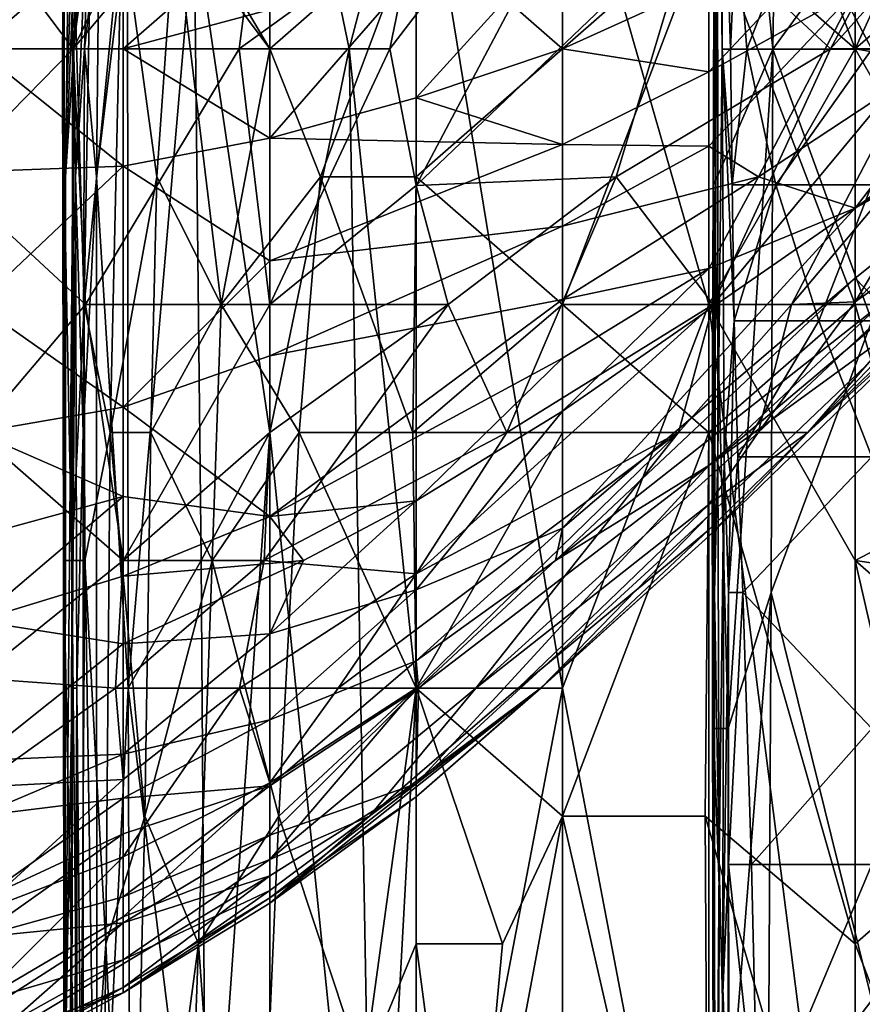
# Model space of a CAD drawing. Extents: x -1.1 to 1.1, y -0.36 to 0.36.
# Tile 61 of 256: x -1.0175 to -0.9918, y 0.1081 to 0.1382. Entities that reach past the tile are written whole.
import ezdxf

# ---------------------------------------------------------------- set-up
doc = ezdxf.new("R2010")
doc.units = 0

msp = doc.modelspace()

# ---------------------------------------------------------------- linework, layer by layer
for points in [[(-0.969648, 0.133412, 0.265893), (-0.992004, 0.137318, 0.26562), (-0.983061, 0.156849, 0.265593)], [(-0.992004, 0.137318, 0.26562), (-0.992004, 0.149037, 0.265487), (-0.983061, 0.156849, 0.265593)], [(-0.996132, 0.153908, 0.263134), (-0.99629, 0.149758, 0.259377), (-0.996323, 0.133158, 0.263134)], [(-0.996323, 0.133158, 0.263134), (-0.99452, 0.137308, 0.266891), (-0.996132, 0.153908, 0.263134)], [(-0.99452, 0.137308, 0.266891), (-0.994267, 0.153908, 0.266891), (-0.996132, 0.153908, 0.263134)], [(-0.99452, 0.137308, 0.266891), (-0.991497, 0.141458, 0.269198), (-0.994267, 0.153908, 0.266891)], [(-1.008208, 0.152943, 0.713675), (-1.015888, 0.137318, 0.705862), (-1.009887, 0.144478, 0.705862)], [(-1.015888, 0.137318, 0.705862), (-1.008208, 0.152943, 0.713675), (-1.014359, 0.148584, 0.717581)], [(-0.992761, 0.137318, 0.662894), (-0.984366, 0.152943, 0.670706), (-0.996965, 0.141224, 0.678519)], [(-0.982249, 0.149037, 0.658987), (-0.984366, 0.152943, 0.670706), (-0.992761, 0.137318, 0.662894)], [(-1.006221, 0.137318, 0.690237), (-0.996475, 0.150034, 0.690237), (-1.005416, 0.141224, 0.694248)], [(-0.996475, 0.150034, 0.690237), (-1.006221, 0.137318, 0.690237), (-1.005416, 0.133142, 0.682425)], [(-0.996475, 0.150034, 0.690237), (-1.005416, 0.133142, 0.682425), (-0.996965, 0.141224, 0.678519)], [(-0.996274, 0.149758, 0.244349), (-0.996351, 0.129008, 0.251863), (-0.99631, 0.141458, 0.259377)], [(-0.996274, 0.149758, 0.244349), (-0.99621, 0.149758, 0.236834), (-0.996351, 0.129008, 0.251863)], [(-0.996351, 0.129008, 0.251863), (-0.99621, 0.149758, 0.236834), (-0.996307, 0.120708, 0.244349)], [(-0.99631, 0.141458, 0.259377), (-0.996323, 0.133158, 0.263134), (-0.99629, 0.149758, 0.259377)], [(-0.99621, 0.149758, 0.236834), (-0.9962, 0.124858, 0.233077), (-0.996307, 0.120708, 0.244349)], [(-0.99621, 0.149758, 0.236834), (-0.996076, 0.145608, 0.221806), (-0.99607, 0.137308, 0.225563)], [(-0.99621, 0.149758, 0.236834), (-0.99607, 0.137308, 0.225563), (-0.9962, 0.124858, 0.233077)], [(-1.009887, 0.137318, 0.269948), (-1.012193, 0.141224, 0.272269), (-1.009887, 0.149037, 0.270293)], [(-1.007463, 0.137318, 0.268362), (-1.009887, 0.137318, 0.269948), (-1.009887, 0.149037, 0.270293)], [(-1.009887, 0.149037, 0.270293), (-1.005416, 0.14513, 0.267346), (-1.007463, 0.137318, 0.268362)], [(-1.000946, 0.14513, 0.266052), (-0.996475, 0.149037, 0.265619), (-0.996475, 0.129505, 0.265752)], [(-0.996475, 0.149037, 0.265619), (-0.992004, 0.149037, 0.265487), (-0.992004, 0.137318, 0.26562)], [(-0.992004, 0.137318, 0.26562), (-0.996475, 0.129505, 0.265752), (-0.996475, 0.149037, 0.265619)], [(-0.982249, 0.149037, 0.658987), (-0.992761, 0.137318, 0.662894), (-0.989856, 0.137318, 0.655081)], [(-1.015888, 0.137318, 0.705862), (-1.014359, 0.148584, 0.717581), (-1.01883, 0.141224, 0.714856)], [(-0.996076, 0.145608, 0.221806), (-0.995633, 0.141458, 0.214292), (-0.995813, 0.137308, 0.218049)], [(-0.996076, 0.145608, 0.221806), (-0.995813, 0.137308, 0.218049), (-0.99607, 0.137308, 0.225563)], [(-1.015985, 0.14513, 0.32305), (-1.016213, 0.137318, 0.326956), (-1.016163, 0.141224, 0.330862)], [(-1.016127, 0.133412, 0.319144), (-1.016213, 0.137318, 0.326956), (-1.015985, 0.14513, 0.32305)], [(-1.015656, 0.14513, 0.299612), (-1.016127, 0.133412, 0.319144), (-1.015985, 0.14513, 0.32305)], [(-1.015656, 0.14513, 0.299612), (-1.015871, 0.137318, 0.299612), (-1.016127, 0.133412, 0.319144)], [(-1.015311, 0.14513, 0.283987), (-1.015871, 0.137318, 0.299612), (-1.015656, 0.14513, 0.299612)], [(-1.015871, 0.137318, 0.299612), (-1.015311, 0.14513, 0.283987), (-1.015819, 0.133412, 0.2918)], [(-1.015819, 0.133412, 0.2918), (-1.015311, 0.14513, 0.283987), (-1.01554, 0.137318, 0.283987)], [(-1.015311, 0.14513, 0.283987), (-1.015095, 0.141224, 0.280081), (-1.01554, 0.137318, 0.283987)], [(-1.005416, 0.139718, 0.549612), (-1.014359, 0.137318, 0.550573), (-1.005416, 0.14513, 0.545143)], [(-1.005416, 0.14513, 0.545143), (-1.014359, 0.137318, 0.550573), (-1.014359, 0.141224, 0.547827)], [(-1.007463, 0.137318, 0.268362), (-1.005416, 0.14513, 0.267346), (-1.005416, 0.117787, 0.267564)], [(-1.000946, 0.137318, 0.363975), (-1.000946, 0.14513, 0.361712), (-1.005416, 0.141224, 0.359545)], [(-1.005416, 0.14513, 0.267346), (-1.000946, 0.14513, 0.266052), (-1.000946, 0.117787, 0.266281)], [(-1.000946, 0.117787, 0.266281), (-1.005416, 0.117787, 0.267564), (-1.005416, 0.14513, 0.267346)], [(-1.000946, 0.137318, 0.363975), (-0.996475, 0.141224, 0.365656), (-1.000946, 0.14513, 0.361712)], [(-0.996475, 0.129505, 0.265752), (-1.000946, 0.117787, 0.266281), (-1.000946, 0.14513, 0.266052)], [(-1.009887, 0.144478, 0.705862), (-1.015888, 0.137318, 0.705862), (-1.010823, 0.137318, 0.69805)], [(-1.009887, 0.144478, 0.705862), (-1.010823, 0.137318, 0.69805), (-1.005416, 0.141224, 0.694248)], [(-1.000946, 0.137318, 0.553502), (-0.992004, 0.14137, 0.553519), (-0.996475, 0.136613, 0.557425)], [(-0.992004, 0.14137, 0.553519), (-1.000946, 0.137318, 0.553502), (-1.000946, 0.140734, 0.549612)], [(-0.992004, 0.14137, 0.553519), (-0.992004, 0.139078, 0.557425), (-0.996475, 0.136613, 0.557425)], [(-0.996372, 0.124858, 0.259377), (-0.996323, 0.133158, 0.263134), (-0.99631, 0.141458, 0.259377)], [(-0.996372, 0.124858, 0.259377), (-0.99631, 0.141458, 0.259377), (-0.996351, 0.129008, 0.251863)], [(-0.995633, 0.141458, 0.214292), (-0.995311, 0.137308, 0.214292), (-0.995813, 0.137308, 0.218049)], [(-0.995633, 0.141458, 0.214292), (-0.993692, 0.141458, 0.210535), (-0.995311, 0.137308, 0.214292)], [(-0.991497, 0.137308, 0.210779), (-0.995311, 0.137308, 0.214292), (-0.993692, 0.141458, 0.210535)], [(-0.991497, 0.141458, 0.269198), (-0.99452, 0.137308, 0.266891), (-0.991497, 0.129008, 0.269306)], [(-0.991497, 0.137308, 0.210779), (-0.993692, 0.141458, 0.210535), (-0.991497, 0.141458, 0.209006)], [(-1.01883, 0.141224, 0.714856), (-1.019731, 0.133412, 0.705862), (-1.015888, 0.137318, 0.705862)], [(-1.01883, 0.137318, 0.550836), (-1.01883, 0.141224, 0.548389), (-1.014359, 0.141224, 0.547827)], [(-1.014359, 0.137318, 0.550573), (-1.01883, 0.137318, 0.550836), (-1.014359, 0.141224, 0.547827)], [(-1.016213, 0.137318, 0.326956), (-1.016168, 0.133412, 0.334769), (-1.016163, 0.141224, 0.330862)], [(-1.015895, 0.141224, 0.338675), (-1.016163, 0.141224, 0.330862), (-1.016168, 0.133412, 0.334769)], [(-1.015895, 0.141224, 0.338675), (-1.016168, 0.133412, 0.334769), (-1.015933, 0.121693, 0.338675)], [(-1.015933, 0.121693, 0.338675), (-1.015548, 0.129505, 0.342581), (-1.015895, 0.141224, 0.338675)], [(-1.015352, 0.141224, 0.342581), (-1.015895, 0.141224, 0.338675), (-1.015548, 0.129505, 0.342581)], [(-1.015548, 0.129505, 0.342581), (-1.014398, 0.141224, 0.346487), (-1.015352, 0.141224, 0.342581)], [(-1.014398, 0.141224, 0.346487), (-1.015548, 0.129505, 0.342581), (-1.01476, 0.125599, 0.346487)], [(-1.015172, 0.133412, 0.280081), (-1.01554, 0.137318, 0.283987), (-1.015095, 0.141224, 0.280081)], [(-1.015172, 0.133412, 0.280081), (-1.015095, 0.141224, 0.280081), (-1.014226, 0.141224, 0.276175)], [(-1.015172, 0.133412, 0.280081), (-1.014226, 0.141224, 0.276175), (-1.014204, 0.117787, 0.276175)], [(-1.01476, 0.125599, 0.346487), (-1.013334, 0.133412, 0.350394), (-1.014398, 0.141224, 0.346487)], [(-1.013334, 0.133412, 0.350394), (-1.012782, 0.141224, 0.350394), (-1.014398, 0.141224, 0.346487)], [(-1.014226, 0.141224, 0.276175), (-1.012193, 0.141224, 0.272269), (-1.014204, 0.117787, 0.276175)], [(-1.011984, 0.121693, 0.272269), (-1.014204, 0.117787, 0.276175), (-1.012193, 0.141224, 0.272269)], [(-1.013334, 0.133412, 0.350394), (-1.011365, 0.129505, 0.3543), (-1.012782, 0.141224, 0.350394)], [(-1.012782, 0.141224, 0.350394), (-1.009887, 0.137318, 0.355563), (-1.005416, 0.141224, 0.359545)], [(-1.009887, 0.137318, 0.355563), (-1.012782, 0.141224, 0.350394), (-1.011365, 0.129505, 0.3543)], [(-1.012193, 0.141224, 0.272269), (-1.009887, 0.137318, 0.269948), (-1.009887, 0.125599, 0.270129)], [(-1.011984, 0.121693, 0.272269), (-1.012193, 0.141224, 0.272269), (-1.009887, 0.125599, 0.270129)], [(-1.006221, 0.137318, 0.690237), (-1.005416, 0.141224, 0.694248), (-1.010823, 0.137318, 0.69805)], [(-1.005416, 0.141224, 0.359545), (-1.009887, 0.137318, 0.355563), (-1.008337, 0.133412, 0.358206)], [(-1.008337, 0.133412, 0.358206), (-1.005416, 0.133412, 0.361256), (-1.005416, 0.141224, 0.359545)], [(-1.000946, 0.137318, 0.363975), (-1.005416, 0.141224, 0.359545), (-1.005416, 0.133412, 0.361256)], [(-0.996965, 0.141224, 0.678519), (-1.005416, 0.133142, 0.682425), (-0.999305, 0.133412, 0.670706)], [(-1.000946, 0.129505, 0.365345), (-0.992004, 0.129505, 0.370187), (-0.996475, 0.141224, 0.365656)], [(-1.000946, 0.129505, 0.365345), (-0.996475, 0.141224, 0.365656), (-1.000946, 0.137318, 0.363975)], [(-0.999305, 0.133412, 0.670706), (-0.992761, 0.137318, 0.662894), (-0.996965, 0.141224, 0.678519)], [(-0.992004, 0.137318, 0.368761), (-0.987532, 0.141224, 0.369575), (-0.996475, 0.141224, 0.365656)], [(-0.992004, 0.137318, 0.368761), (-0.996475, 0.141224, 0.365656), (-0.992004, 0.129505, 0.370187)], [(-0.980331, 0.141224, 0.57305), (-0.992004, 0.132454, 0.57305), (-0.987532, 0.138301, 0.565237)], [(-0.983061, 0.138193, 0.576956), (-0.992004, 0.132454, 0.57305), (-0.980331, 0.141224, 0.57305)], [(-0.987532, 0.141224, 0.369575), (-0.992004, 0.137318, 0.368761), (-0.987532, 0.129505, 0.37194)], [(-1.000946, 0.140734, 0.549612), (-1.005416, 0.135818, 0.553519), (-1.005416, 0.139718, 0.549612)], [(-1.005416, 0.135818, 0.553519), (-1.000946, 0.140734, 0.549612), (-1.000946, 0.137318, 0.553502)], [(-1.005416, 0.139718, 0.549612), (-1.009887, 0.13459, 0.553519), (-1.014359, 0.137318, 0.550573)], [(-1.009887, 0.13459, 0.553519), (-1.005416, 0.139718, 0.549612), (-1.005416, 0.135818, 0.553519)], [(-0.994955, 0.133412, 0.565237), (-0.996475, 0.134348, 0.561331), (-0.992004, 0.139078, 0.557425)], [(-0.996475, 0.136613, 0.557425), (-0.992004, 0.139078, 0.557425), (-0.996475, 0.134348, 0.561331)], [(-0.987532, 0.138301, 0.565237), (-0.994955, 0.133412, 0.565237), (-0.992004, 0.139078, 0.557425)], [(-0.994955, 0.133412, 0.565237), (-0.987532, 0.138301, 0.565237), (-0.992004, 0.132454, 0.57305)], [(-0.992004, 0.132454, 0.57305), (-0.983061, 0.138193, 0.576956), (-0.983061, 0.137425, 0.580862)], [(-1.023301, 0.133412, 0.554076), (-1.01883, 0.137318, 0.550836), (-1.014359, 0.133731, 0.553519)], [(-1.015517, 0.129505, 0.694144), (-1.015888, 0.137318, 0.705862), (-1.019731, 0.133412, 0.705862)], [(-1.014359, 0.137318, 0.550573), (-1.014359, 0.133731, 0.553519), (-1.01883, 0.137318, 0.550836)], [(-1.016213, 0.137318, 0.326956), (-1.016127, 0.133412, 0.319144), (-1.016175, 0.121693, 0.326956)], [(-1.016168, 0.133412, 0.334769), (-1.016213, 0.137318, 0.326956), (-1.016181, 0.121693, 0.330862)], [(-1.016175, 0.121693, 0.326956), (-1.016181, 0.121693, 0.330862), (-1.016213, 0.137318, 0.326956)], [(-1.016127, 0.133412, 0.319144), (-1.015871, 0.137318, 0.299612), (-1.016138, 0.106068, 0.319144)], [(-1.015871, 0.137318, 0.299612), (-1.015924, 0.117787, 0.295706), (-1.016138, 0.106068, 0.319144)], [(-1.015871, 0.137318, 0.299612), (-1.015819, 0.133412, 0.2918), (-1.015924, 0.117787, 0.295706)], [(-1.015517, 0.129505, 0.694144), (-1.010823, 0.137318, 0.69805), (-1.015888, 0.137318, 0.705862)], [(-1.01554, 0.137318, 0.283987), (-1.015588, 0.125599, 0.283987), (-1.015819, 0.133412, 0.2918)], [(-1.01554, 0.137318, 0.283987), (-1.015172, 0.133412, 0.280081), (-1.015588, 0.125599, 0.283987)], [(-1.010823, 0.137318, 0.69805), (-1.015517, 0.129505, 0.694144), (-1.009887, 0.129505, 0.684895)], [(-1.009887, 0.13459, 0.553519), (-1.014359, 0.133731, 0.553519), (-1.014359, 0.137318, 0.550573)], [(-1.009887, 0.137318, 0.355563), (-1.011365, 0.129505, 0.3543), (-1.008337, 0.133412, 0.358206)], [(-1.010823, 0.137318, 0.69805), (-1.009887, 0.129505, 0.684895), (-1.006221, 0.137318, 0.690237)], [(-1.005416, 0.133142, 0.682425), (-1.006221, 0.137318, 0.690237), (-1.009887, 0.129505, 0.684895)], [(-1.009887, 0.125599, 0.270129), (-1.009887, 0.137318, 0.269948), (-1.007463, 0.137318, 0.268362)], [(-1.007463, 0.137318, 0.268362), (-1.0067, 0.094349, 0.268362), (-1.009887, 0.125599, 0.270129)], [(-1.0067, 0.094349, 0.268362), (-1.007463, 0.137318, 0.268362), (-1.005416, 0.117787, 0.267564)], [(-1.000946, 0.137318, 0.553502), (-1.000946, 0.134398, 0.557425), (-1.005416, 0.135818, 0.553519)], [(-1.000946, 0.137318, 0.363975), (-1.005416, 0.133412, 0.361256), (-1.000946, 0.129505, 0.365345)], [(-0.996475, 0.136613, 0.557425), (-1.000946, 0.134398, 0.557425), (-1.000946, 0.137318, 0.553502)], [(-0.99634, 0.129505, 0.655081), (-0.992761, 0.137318, 0.662894), (-0.999305, 0.133412, 0.670706)], [(-0.992004, 0.137318, 0.26562), (-0.992004, 0.121693, 0.26569), (-0.996475, 0.129505, 0.265752)], [(-0.989856, 0.137318, 0.655081), (-0.992761, 0.137318, 0.662894), (-0.99634, 0.129505, 0.655081)], [(-0.993952, 0.129505, 0.647269), (-0.989856, 0.137318, 0.655081), (-0.99634, 0.129505, 0.655081)], [(-0.99452, 0.137308, 0.266891), (-0.996323, 0.133158, 0.263134), (-0.995886, 0.116558, 0.264305)], [(-0.99601, 0.124858, 0.225563), (-0.9962, 0.124858, 0.233077), (-0.99607, 0.137308, 0.225563)], [(-0.995768, 0.133158, 0.218049), (-0.99607, 0.137308, 0.225563), (-0.995813, 0.137308, 0.218049)], [(-0.99607, 0.137308, 0.225563), (-0.995768, 0.133158, 0.218049), (-0.995698, 0.129008, 0.218049)], [(-0.995698, 0.129008, 0.218049), (-0.99601, 0.124858, 0.225563), (-0.99607, 0.137308, 0.225563)], [(-0.99452, 0.137308, 0.266891), (-0.995886, 0.116558, 0.264305), (-0.994574, 0.120708, 0.266891)], [(-0.995813, 0.137308, 0.218049), (-0.995311, 0.137308, 0.214292), (-0.995768, 0.133158, 0.218049)], [(-0.994434, 0.133158, 0.214292), (-0.995768, 0.133158, 0.218049), (-0.995311, 0.137308, 0.214292)], [(-0.994434, 0.133158, 0.214292), (-0.995311, 0.137308, 0.214292), (-0.991497, 0.137308, 0.210779)], [(-0.994574, 0.120708, 0.266891), (-0.991497, 0.129008, 0.269306), (-0.99452, 0.137308, 0.266891)], [(-0.994434, 0.133158, 0.214292), (-0.991497, 0.137308, 0.210779), (-0.991497, 0.133158, 0.212315)], [(-0.987373, 0.137318, 0.647269), (-0.989856, 0.137318, 0.655081), (-0.993952, 0.129505, 0.647269)], [(-0.992004, 0.129594, 0.639456), (-0.987373, 0.137318, 0.647269), (-0.993952, 0.129505, 0.647269)], [(-0.992004, 0.130309, 0.580862), (-0.983061, 0.137425, 0.580862), (-0.991236, 0.129505, 0.588675)], [(-0.992004, 0.130309, 0.580862), (-0.992004, 0.132454, 0.57305), (-0.983061, 0.137425, 0.580862)], [(-0.992004, 0.129505, 0.370187), (-0.987532, 0.129505, 0.37194), (-0.992004, 0.137318, 0.368761)], [(-0.984407, 0.137318, 0.63555), (-0.987373, 0.137318, 0.647269), (-0.992004, 0.129594, 0.639456)], [(-0.992004, 0.137318, 0.26562), (-0.969648, 0.133412, 0.265893), (-0.992004, 0.121693, 0.26569)], [(-0.986641, 0.133412, 0.627737), (-0.984407, 0.137318, 0.63555), (-0.992004, 0.129594, 0.639456)], [(-1.000946, 0.134398, 0.557425), (-0.996475, 0.136613, 0.557425), (-0.996475, 0.134348, 0.561331)], [(-1.009887, 0.13459, 0.553519), (-1.005416, 0.135818, 0.553519), (-1.000946, 0.134398, 0.557425)], [(-1.014359, 0.133731, 0.553519), (-1.009887, 0.13459, 0.553519), (-1.009887, 0.130846, 0.557425)], [(-1.009887, 0.130846, 0.557425), (-1.009887, 0.13459, 0.553519), (-1.000946, 0.134398, 0.557425)], [(-1.009887, 0.130846, 0.557425), (-1.000946, 0.134398, 0.557425), (-1.000946, 0.131898, 0.561331)], [(-1.000946, 0.131898, 0.561331), (-1.000946, 0.134398, 0.557425), (-0.996475, 0.134348, 0.561331)], [(-1.000946, 0.131898, 0.561331), (-0.996475, 0.134348, 0.561331), (-0.994955, 0.133412, 0.565237)], [(-1.014359, 0.133731, 0.553519), (-1.01883, 0.129505, 0.557108), (-1.023301, 0.133412, 0.554076)], [(-1.01883, 0.129505, 0.557108), (-1.014359, 0.133731, 0.553519), (-1.014359, 0.126369, 0.561331)], [(-1.014359, 0.133731, 0.553519), (-1.009887, 0.130846, 0.557425), (-1.014359, 0.126369, 0.561331)], [(-1.019731, 0.133412, 0.705862), (-1.01883, 0.125599, 0.692661), (-1.015517, 0.129505, 0.694144)], [(-1.016181, 0.121693, 0.330862), (-1.015933, 0.121693, 0.338675), (-1.016168, 0.133412, 0.334769)], [(-1.016138, 0.106068, 0.319144), (-1.016175, 0.121693, 0.326956), (-1.016127, 0.133412, 0.319144)], [(-1.015819, 0.133412, 0.2918), (-1.015778, 0.117787, 0.287894), (-1.015924, 0.117787, 0.295706)], [(-1.015819, 0.133412, 0.2918), (-1.015588, 0.125599, 0.283987), (-1.015778, 0.117787, 0.287894)], [(-1.015172, 0.133412, 0.280081), (-1.015163, 0.098255, 0.280081), (-1.015588, 0.125599, 0.283987)], [(-1.015163, 0.098255, 0.280081), (-1.015172, 0.133412, 0.280081), (-1.014204, 0.117787, 0.276175)], [(-1.013334, 0.133412, 0.350394), (-1.01476, 0.125599, 0.346487), (-1.013514, 0.125599, 0.350394)], [(-1.013334, 0.133412, 0.350394), (-1.013514, 0.125599, 0.350394), (-1.011365, 0.129505, 0.3543)], [(-1.011365, 0.129505, 0.3543), (-1.008988, 0.125599, 0.358206), (-1.008337, 0.133412, 0.358206)], [(-1.008337, 0.133412, 0.358206), (-1.008988, 0.125599, 0.358206), (-1.005517, 0.125599, 0.362112)], [(-1.005416, 0.133412, 0.361256), (-1.008337, 0.133412, 0.358206), (-1.005517, 0.125599, 0.362112)], [(-1.005517, 0.125599, 0.362112), (-1.000946, 0.129505, 0.365345), (-1.005416, 0.133412, 0.361256)], [(-1.004436, 0.129505, 0.674612), (-0.999305, 0.133412, 0.670706), (-1.005416, 0.133142, 0.682425)], [(-1.002647, 0.125599, 0.662894), (-0.999305, 0.133412, 0.670706), (-1.004436, 0.129505, 0.674612)], [(-1.002647, 0.125599, 0.662894), (-0.99634, 0.129505, 0.655081), (-0.999305, 0.133412, 0.670706)], [(-0.996475, 0.130612, 0.569144), (-1.000946, 0.129665, 0.565237), (-0.994955, 0.133412, 0.565237)], [(-1.000946, 0.129665, 0.565237), (-1.000946, 0.131898, 0.561331), (-0.994955, 0.133412, 0.565237)], [(-0.992004, 0.132454, 0.57305), (-0.996475, 0.130612, 0.569144), (-0.994955, 0.133412, 0.565237)], [(-0.996475, 0.124593, 0.592581), (-0.986003, 0.133412, 0.592581), (-0.989719, 0.129505, 0.600394)], [(-0.996475, 0.124593, 0.592581), (-0.991236, 0.129505, 0.588675), (-0.986003, 0.133412, 0.592581)], [(-0.986641, 0.133412, 0.627737), (-0.992004, 0.129594, 0.639456), (-0.994974, 0.125599, 0.63555)], [(-0.993458, 0.125599, 0.623831), (-0.986641, 0.133412, 0.627737), (-0.994974, 0.125599, 0.63555)], [(-0.985343, 0.133412, 0.616019), (-0.986641, 0.133412, 0.627737), (-0.993458, 0.125599, 0.623831)], [(-0.989168, 0.129505, 0.612112), (-0.985343, 0.133412, 0.616019), (-0.993458, 0.125599, 0.623831)], [(-0.965177, 0.117787, 0.266023), (-0.992004, 0.121693, 0.26569), (-0.969648, 0.133412, 0.265893)], [(-1.004436, 0.129505, 0.674612), (-1.005416, 0.133142, 0.682425), (-1.009887, 0.129505, 0.684895)], [(-0.996323, 0.133158, 0.263134), (-0.996372, 0.124858, 0.259377), (-0.996337, 0.116558, 0.263134)], [(-0.996323, 0.133158, 0.263134), (-0.996337, 0.116558, 0.263134), (-0.995886, 0.116558, 0.264305)], [(-0.995768, 0.133158, 0.218049), (-0.994434, 0.133158, 0.214292), (-0.995698, 0.129008, 0.218049)], [(-0.993113, 0.129008, 0.214292), (-0.995698, 0.129008, 0.218049), (-0.994434, 0.133158, 0.214292)], [(-0.993113, 0.129008, 0.214292), (-0.994434, 0.133158, 0.214292), (-0.991497, 0.133158, 0.212315)], [(-0.991497, 0.133158, 0.212315), (-0.991497, 0.129008, 0.213421), (-0.993113, 0.129008, 0.214292)], [(-1.000946, 0.126253, 0.57305), (-0.996475, 0.130612, 0.569144), (-0.992004, 0.132454, 0.57305)], [(-0.992004, 0.130309, 0.580862), (-1.000946, 0.122674, 0.584769), (-0.992004, 0.132454, 0.57305)], [(-1.000946, 0.126253, 0.57305), (-0.992004, 0.132454, 0.57305), (-1.000946, 0.122674, 0.584769)], [(-1.000946, 0.131898, 0.561331), (-1.009887, 0.127941, 0.561331), (-1.009887, 0.130846, 0.557425)], [(-1.009887, 0.127941, 0.561331), (-1.000946, 0.131898, 0.561331), (-1.000946, 0.129665, 0.565237)], [(-1.014359, 0.126369, 0.561331), (-1.009887, 0.130846, 0.557425), (-1.009887, 0.127941, 0.561331)], [(-1.000946, 0.127865, 0.569144), (-0.996475, 0.130612, 0.569144), (-1.000946, 0.126253, 0.57305)], [(-1.000946, 0.129665, 0.565237), (-0.996475, 0.130612, 0.569144), (-1.000946, 0.127865, 0.569144)], [(-0.991236, 0.129505, 0.588675), (-1.001158, 0.121693, 0.588675), (-0.992004, 0.130309, 0.580862)], [(-1.000946, 0.122674, 0.584769), (-0.992004, 0.130309, 0.580862), (-1.001158, 0.121693, 0.588675)], [(-1.009887, 0.123036, 0.569144), (-1.009887, 0.127941, 0.561331), (-1.000946, 0.129665, 0.565237)], [(-1.000946, 0.127865, 0.569144), (-1.009887, 0.123036, 0.569144), (-1.000946, 0.129665, 0.565237)], [(-1.01883, 0.129505, 0.557108), (-1.014359, 0.126369, 0.561331), (-1.01883, 0.125599, 0.561188)], [(-1.015517, 0.129505, 0.694144), (-1.01883, 0.125599, 0.692661), (-1.014359, 0.121693, 0.67864)], [(-1.015548, 0.129505, 0.342581), (-1.015933, 0.121693, 0.338675), (-1.01553, 0.121693, 0.342581)], [(-1.01553, 0.121693, 0.342581), (-1.01476, 0.125599, 0.346487), (-1.015548, 0.129505, 0.342581)], [(-1.015517, 0.129505, 0.694144), (-1.014359, 0.121693, 0.67864), (-1.009887, 0.129505, 0.684895)], [(-1.014359, 0.121693, 0.67864), (-1.009887, 0.125599, 0.678065), (-1.009887, 0.129505, 0.684895)], [(-1.011365, 0.129505, 0.3543), (-1.013514, 0.125599, 0.350394), (-1.011639, 0.121693, 0.3543)], [(-1.011365, 0.129505, 0.3543), (-1.011639, 0.121693, 0.3543), (-1.008988, 0.125599, 0.358206)], [(-1.010059, 0.121693, 0.670706), (-1.004436, 0.129505, 0.674612), (-1.009887, 0.125599, 0.678065)], [(-1.004436, 0.129505, 0.674612), (-1.010059, 0.121693, 0.670706), (-1.002647, 0.125599, 0.662894)], [(-1.009887, 0.125599, 0.678065), (-1.004436, 0.129505, 0.674612), (-1.009887, 0.129505, 0.684895)], [(-1.000946, 0.129505, 0.365345), (-1.005517, 0.125599, 0.362112), (-1.000946, 0.125599, 0.365887)], [(-0.99634, 0.129505, 0.655081), (-1.002647, 0.125599, 0.662894), (-1.005416, 0.12128, 0.658987)], [(-0.997406, 0.125599, 0.647269), (-0.99634, 0.129505, 0.655081), (-1.005416, 0.12128, 0.658987)], [(-0.996475, 0.124593, 0.592581), (-1.001158, 0.121693, 0.588675), (-0.991236, 0.129505, 0.588675)], [(-0.992004, 0.129505, 0.370187), (-1.000946, 0.129505, 0.365345), (-0.996475, 0.125599, 0.368502)], [(-1.000946, 0.125599, 0.365887), (-0.996475, 0.125599, 0.368502), (-1.000946, 0.129505, 0.365345)], [(-0.996475, 0.129505, 0.265752), (-0.996475, 0.094349, 0.265804), (-1.000946, 0.117787, 0.266281)], [(-0.997406, 0.125599, 0.647269), (-0.993952, 0.129505, 0.647269), (-0.99634, 0.129505, 0.655081)], [(-0.994974, 0.125599, 0.63555), (-0.993952, 0.129505, 0.647269), (-0.997406, 0.125599, 0.647269)], [(-0.996475, 0.123067, 0.6043), (-0.996475, 0.124593, 0.592581), (-0.989719, 0.129505, 0.600394)], [(-0.993458, 0.125599, 0.623831), (-0.996475, 0.12243, 0.616019), (-0.989168, 0.129505, 0.612112)], [(-0.989168, 0.129505, 0.612112), (-0.996475, 0.12243, 0.616019), (-0.989719, 0.129505, 0.600394)], [(-0.996475, 0.123067, 0.6043), (-0.989719, 0.129505, 0.600394), (-0.996475, 0.12243, 0.616019)], [(-0.992004, 0.109974, 0.372635), (-0.992004, 0.129505, 0.370187), (-0.996475, 0.125599, 0.368502)], [(-0.992004, 0.121693, 0.26569), (-0.992004, 0.094349, 0.26569), (-0.996475, 0.129505, 0.265752)], [(-0.992004, 0.094349, 0.26569), (-0.996475, 0.094349, 0.265804), (-0.996475, 0.129505, 0.265752)], [(-0.994974, 0.125599, 0.63555), (-0.992004, 0.129594, 0.639456), (-0.993952, 0.129505, 0.647269)], [(-0.987532, 0.11388, 0.374036), (-0.987532, 0.129505, 0.37194), (-0.992004, 0.129505, 0.370187)], [(-0.992004, 0.129505, 0.370187), (-0.992004, 0.109974, 0.372635), (-0.987532, 0.11388, 0.374036)], [(-0.996372, 0.124858, 0.259377), (-0.996351, 0.129008, 0.251863), (-0.996331, 0.099957, 0.251863)], [(-0.996351, 0.129008, 0.251863), (-0.996307, 0.120708, 0.244349), (-0.996331, 0.099957, 0.251863)], [(-0.99601, 0.124858, 0.225563), (-0.995698, 0.129008, 0.218049), (-0.995874, 0.120708, 0.221806)], [(-0.995698, 0.129008, 0.218049), (-0.995586, 0.124858, 0.218049), (-0.995874, 0.120708, 0.221806)], [(-0.995698, 0.129008, 0.218049), (-0.993113, 0.129008, 0.214292), (-0.995586, 0.124858, 0.218049)], [(-0.991497, 0.124858, 0.214155), (-0.995586, 0.124858, 0.218049), (-0.993113, 0.129008, 0.214292)], [(-0.991497, 0.129008, 0.269306), (-0.994574, 0.120708, 0.266891), (-0.991497, 0.108257, 0.269464)], [(-0.991497, 0.124858, 0.214155), (-0.993113, 0.129008, 0.214292), (-0.991497, 0.129008, 0.213421)], [(-1.014359, 0.126369, 0.561331), (-1.009887, 0.127941, 0.561331), (-1.009887, 0.123036, 0.569144)], [(-1.005416, 0.123512, 0.57305), (-1.009887, 0.123036, 0.569144), (-1.000946, 0.127865, 0.569144)], [(-1.000946, 0.126253, 0.57305), (-1.005416, 0.123512, 0.57305), (-1.000946, 0.127865, 0.569144)], [(-1.01883, 0.125599, 0.561188), (-1.014359, 0.126369, 0.561331), (-1.014359, 0.123639, 0.565237)], [(-1.014359, 0.123639, 0.565237), (-1.014359, 0.126369, 0.561331), (-1.009887, 0.123036, 0.569144)], [(-1.000946, 0.122674, 0.584769), (-1.005416, 0.12079, 0.580862), (-1.000946, 0.126253, 0.57305)], [(-1.005416, 0.12079, 0.580862), (-1.005416, 0.123512, 0.57305), (-1.000946, 0.126253, 0.57305)], [(-1.01883, 0.122419, 0.565237), (-1.01883, 0.125599, 0.561188), (-1.014359, 0.123639, 0.565237)], [(-1.01883, 0.118095, 0.678519), (-1.014359, 0.121693, 0.67864), (-1.01883, 0.125599, 0.692661)], [(-1.015584, 0.098255, 0.283987), (-1.015778, 0.117787, 0.287894), (-1.015588, 0.125599, 0.283987)], [(-1.015588, 0.125599, 0.283987), (-1.015163, 0.098255, 0.280081), (-1.015584, 0.098255, 0.283987)], [(-1.01476, 0.125599, 0.346487), (-1.01553, 0.121693, 0.342581), (-1.014891, 0.109974, 0.346487)], [(-1.014891, 0.109974, 0.346487), (-1.013704, 0.11388, 0.350394), (-1.01476, 0.125599, 0.346487)], [(-1.013704, 0.11388, 0.350394), (-1.013514, 0.125599, 0.350394), (-1.01476, 0.125599, 0.346487)], [(-1.010059, 0.121693, 0.670706), (-1.009887, 0.125599, 0.678065), (-1.014359, 0.121693, 0.67864)], [(-1.013704, 0.11388, 0.350394), (-1.011639, 0.121693, 0.3543), (-1.013514, 0.125599, 0.350394)], [(-1.011984, 0.121693, 0.272269), (-1.009887, 0.125599, 0.270129), (-1.01182, 0.098255, 0.272269)], [(-1.01182, 0.098255, 0.272269), (-1.009887, 0.125599, 0.270129), (-1.009887, 0.078724, 0.270518)], [(-1.009604, 0.11388, 0.358206), (-1.008988, 0.125599, 0.358206), (-1.011639, 0.121693, 0.3543)], [(-1.010059, 0.121693, 0.670706), (-1.005416, 0.12128, 0.658987), (-1.002647, 0.125599, 0.662894)], [(-1.0067, 0.094349, 0.268362), (-1.009887, 0.078724, 0.270518), (-1.009887, 0.125599, 0.270129)], [(-1.009604, 0.11388, 0.358206), (-1.005416, 0.117787, 0.362894), (-1.008988, 0.125599, 0.358206)], [(-1.005517, 0.125599, 0.362112), (-1.008988, 0.125599, 0.358206), (-1.005416, 0.117787, 0.362894)], [(-1.005416, 0.12128, 0.658987), (-1.007791, 0.117787, 0.655081), (-0.997406, 0.125599, 0.647269)], [(-1.007791, 0.117787, 0.655081), (-1.005416, 0.117787, 0.647364), (-0.997406, 0.125599, 0.647269)], [(-1.005416, 0.117787, 0.362894), (-1.000946, 0.125599, 0.365887), (-1.005517, 0.125599, 0.362112)], [(-1.003591, 0.117787, 0.639456), (-0.997406, 0.125599, 0.647269), (-1.005416, 0.117787, 0.647364)], [(-1.000946, 0.125599, 0.365887), (-1.005416, 0.117787, 0.362894), (-1.000946, 0.11388, 0.367093)], [(-0.994974, 0.125599, 0.63555), (-0.997406, 0.125599, 0.647269), (-1.003591, 0.117787, 0.639456)], [(-0.994974, 0.125599, 0.63555), (-1.003591, 0.117787, 0.639456), (-0.996475, 0.123398, 0.631644)], [(-1.000946, 0.11388, 0.367093), (-0.996592, 0.11388, 0.369925), (-0.996475, 0.125599, 0.368502)], [(-0.996475, 0.125599, 0.368502), (-1.000946, 0.125599, 0.365887), (-1.000946, 0.11388, 0.367093)], [(-0.996475, 0.125599, 0.368502), (-0.996592, 0.11388, 0.369925), (-0.992004, 0.109974, 0.372635)], [(-0.996475, 0.123398, 0.631644), (-0.996475, 0.122624, 0.623831), (-0.993458, 0.125599, 0.623831)], [(-0.993458, 0.125599, 0.623831), (-0.996475, 0.122624, 0.623831), (-0.996475, 0.12243, 0.616019)], [(-0.996475, 0.123398, 0.631644), (-0.993458, 0.125599, 0.623831), (-0.994974, 0.125599, 0.63555)], [(-0.996337, 0.116558, 0.263134), (-0.996372, 0.124858, 0.259377), (-0.996323, 0.091657, 0.263134)], [(-0.996323, 0.091657, 0.263134), (-0.996372, 0.124858, 0.259377), (-0.996331, 0.099957, 0.251863)], [(-0.996166, 0.112407, 0.22932), (-0.996307, 0.120708, 0.244349), (-0.9962, 0.124858, 0.233077)], [(-0.9962, 0.124858, 0.233077), (-0.99601, 0.124858, 0.225563), (-0.996166, 0.112407, 0.22932)], [(-0.996063, 0.108257, 0.225563), (-0.996166, 0.112407, 0.22932), (-0.99601, 0.124858, 0.225563)], [(-0.996063, 0.108257, 0.225563), (-0.99601, 0.124858, 0.225563), (-0.995874, 0.120708, 0.221806)], [(-0.995443, 0.120708, 0.218049), (-0.995874, 0.120708, 0.221806), (-0.995586, 0.124858, 0.218049)], [(-0.995443, 0.120708, 0.218049), (-0.995586, 0.124858, 0.218049), (-0.991497, 0.124858, 0.214155)], [(-0.995443, 0.120708, 0.218049), (-0.991497, 0.124858, 0.214155), (-0.991497, 0.116558, 0.215153)], [(-0.996475, 0.123067, 0.6043), (-1.005416, 0.114865, 0.612112), (-0.996475, 0.124593, 0.592581)], [(-1.005344, 0.117787, 0.592581), (-0.996475, 0.124593, 0.592581), (-1.005416, 0.114865, 0.612112)], [(-1.005344, 0.117787, 0.592581), (-1.001158, 0.121693, 0.588675), (-0.996475, 0.124593, 0.592581)], [(-1.01883, 0.122419, 0.565237), (-1.014359, 0.123639, 0.565237), (-1.01883, 0.119841, 0.569144)], [(-1.01883, 0.119841, 0.569144), (-1.014359, 0.123639, 0.565237), (-1.014359, 0.121214, 0.569144)], [(-1.014359, 0.121214, 0.569144), (-1.014359, 0.123639, 0.565237), (-1.009887, 0.123036, 0.569144)], [(-1.009887, 0.123036, 0.569144), (-1.005416, 0.123512, 0.57305), (-1.008852, 0.121693, 0.57305)], [(-1.009887, 0.119453, 0.576956), (-1.008852, 0.121693, 0.57305), (-1.005416, 0.123512, 0.57305)], [(-1.009887, 0.119453, 0.576956), (-1.005416, 0.123512, 0.57305), (-1.005416, 0.12079, 0.580862)], [(-1.003591, 0.117787, 0.639456), (-1.002301, 0.117787, 0.631644), (-0.996475, 0.123398, 0.631644)], [(-0.996475, 0.123398, 0.631644), (-1.002301, 0.117787, 0.631644), (-0.996475, 0.122624, 0.623831)], [(-1.014359, 0.121214, 0.569144), (-1.009887, 0.123036, 0.569144), (-1.008852, 0.121693, 0.57305)], [(-1.001605, 0.117787, 0.616019), (-1.005416, 0.114865, 0.612112), (-0.996475, 0.123067, 0.6043)], [(-0.996475, 0.12243, 0.616019), (-1.001605, 0.117787, 0.616019), (-0.996475, 0.123067, 0.6043)], [(-1.001158, 0.121693, 0.588675), (-1.005416, 0.118623, 0.588675), (-1.000946, 0.122674, 0.584769)], [(-1.005416, 0.12079, 0.580862), (-1.000946, 0.122674, 0.584769), (-1.005416, 0.118623, 0.588675)], [(-1.001622, 0.117787, 0.623831), (-0.996475, 0.122624, 0.623831), (-1.002301, 0.117787, 0.631644)], [(-0.996475, 0.122624, 0.623831), (-1.001622, 0.117787, 0.623831), (-0.996475, 0.12243, 0.616019)], [(-1.001622, 0.117787, 0.623831), (-1.001605, 0.117787, 0.616019), (-0.996475, 0.12243, 0.616019)], [(-1.014359, 0.121693, 0.67864), (-1.01883, 0.118095, 0.678519), (-1.014597, 0.117787, 0.670706)], [(-1.015933, 0.121693, 0.338675), (-1.016181, 0.121693, 0.330862), (-1.015945, 0.109974, 0.338675)], [(-1.016181, 0.121693, 0.330862), (-1.016175, 0.121693, 0.326956), (-1.016167, 0.090443, 0.334769)], [(-1.016167, 0.090443, 0.334769), (-1.015945, 0.109974, 0.338675), (-1.016181, 0.121693, 0.330862)], [(-1.016175, 0.121693, 0.326956), (-1.016138, 0.106068, 0.319144), (-1.016167, 0.090443, 0.334769)], [(-1.015945, 0.109974, 0.338675), (-1.015692, 0.098255, 0.342581), (-1.015933, 0.121693, 0.338675)], [(-1.01553, 0.121693, 0.342581), (-1.015933, 0.121693, 0.338675), (-1.015692, 0.098255, 0.342581)], [(-1.015692, 0.098255, 0.342581), (-1.014891, 0.109974, 0.346487), (-1.01553, 0.121693, 0.342581)], [(-1.010059, 0.121693, 0.670706), (-1.014597, 0.117787, 0.670706), (-1.010813, 0.117787, 0.662894)], [(-1.014359, 0.121693, 0.67864), (-1.014597, 0.117787, 0.670706), (-1.010059, 0.121693, 0.670706)], [(-1.009887, 0.119453, 0.576956), (-1.014359, 0.11914, 0.57305), (-1.008852, 0.121693, 0.57305)], [(-1.014359, 0.11914, 0.57305), (-1.014359, 0.121214, 0.569144), (-1.008852, 0.121693, 0.57305)], [(-1.014204, 0.117787, 0.276175), (-1.011984, 0.121693, 0.272269), (-1.01182, 0.098255, 0.272269)], [(-1.011639, 0.121693, 0.3543), (-1.013704, 0.11388, 0.350394), (-1.012059, 0.109974, 0.3543)], [(-1.011639, 0.121693, 0.3543), (-1.012059, 0.109974, 0.3543), (-1.009604, 0.11388, 0.358206)], [(-1.010813, 0.117787, 0.662894), (-1.005416, 0.12128, 0.658987), (-1.010059, 0.121693, 0.670706)], [(-1.005344, 0.117787, 0.592581), (-1.005416, 0.118623, 0.588675), (-1.001158, 0.121693, 0.588675)], [(-0.992004, 0.121693, 0.26569), (-0.965177, 0.117787, 0.266023), (-0.974119, 0.106068, 0.265946)], [(-0.992004, 0.121693, 0.26569), (-0.987532, 0.102162, 0.265719), (-0.992004, 0.094349, 0.26569)], [(-0.987532, 0.102162, 0.265719), (-0.992004, 0.121693, 0.26569), (-0.974119, 0.106068, 0.265946)], [(-1.014359, 0.121214, 0.569144), (-1.014359, 0.11914, 0.57305), (-1.01883, 0.119841, 0.569144)], [(-1.010813, 0.117787, 0.662894), (-1.007791, 0.117787, 0.655081), (-1.005416, 0.12128, 0.658987)], [(-1.009887, 0.116821, 0.584769), (-1.005416, 0.12079, 0.580862), (-1.005416, 0.118623, 0.588675)], [(-1.009887, 0.116821, 0.584769), (-1.009887, 0.119453, 0.576956), (-1.005416, 0.12079, 0.580862)], [(-0.996292, 0.095807, 0.240592), (-0.996331, 0.099957, 0.251863), (-0.996307, 0.120708, 0.244349)], [(-0.996307, 0.120708, 0.244349), (-0.996166, 0.112407, 0.22932), (-0.996292, 0.095807, 0.240592)], [(-0.995874, 0.120708, 0.221806), (-0.995872, 0.112407, 0.221806), (-0.996063, 0.108257, 0.225563)], [(-0.994574, 0.120708, 0.266891), (-0.995886, 0.104107, 0.264329), (-0.994663, 0.104107, 0.266891)], [(-0.994574, 0.120708, 0.266891), (-0.995886, 0.116558, 0.264305), (-0.995886, 0.104107, 0.264329)], [(-0.995874, 0.120708, 0.221806), (-0.995443, 0.120708, 0.218049), (-0.995872, 0.112407, 0.221806)], [(-0.995171, 0.112407, 0.218049), (-0.995872, 0.112407, 0.221806), (-0.995443, 0.120708, 0.218049)], [(-0.995171, 0.112407, 0.218049), (-0.995443, 0.120708, 0.218049), (-0.991497, 0.116558, 0.215153)], [(-0.994663, 0.104107, 0.266891), (-0.991497, 0.108257, 0.269464), (-0.994574, 0.120708, 0.266891)], [(-1.014359, 0.11914, 0.57305), (-1.01883, 0.115581, 0.576956), (-1.01883, 0.119841, 0.569144)], [(-1.014359, 0.11914, 0.57305), (-1.009887, 0.119453, 0.576956), (-1.014359, 0.115772, 0.580862)], [(-1.009887, 0.116821, 0.584769), (-1.014359, 0.115772, 0.580862), (-1.009887, 0.119453, 0.576956)], [(-1.01883, 0.115581, 0.576956), (-1.014359, 0.11914, 0.57305), (-1.014359, 0.115772, 0.580862)], [(-1.005344, 0.117787, 0.592581), (-1.009887, 0.114809, 0.592581), (-1.005416, 0.118623, 0.588675)], [(-1.009887, 0.114809, 0.592581), (-1.009887, 0.116821, 0.584769), (-1.005416, 0.118623, 0.588675)], [(-1.01883, 0.118095, 0.678519), (-1.01883, 0.114761, 0.670706), (-1.014597, 0.117787, 0.670706)], [(-1.014597, 0.117787, 0.670706), (-1.01883, 0.114761, 0.670706), (-1.014359, 0.114995, 0.662894)], [(-1.016138, 0.106068, 0.319144), (-1.015924, 0.117787, 0.295706), (-1.016044, 0.090443, 0.307425)], [(-1.015924, 0.117787, 0.295706), (-1.015939, 0.086537, 0.295706), (-1.016044, 0.090443, 0.307425)], [(-1.015924, 0.117787, 0.295706), (-1.015778, 0.117787, 0.287894), (-1.015939, 0.086537, 0.295706)], [(-1.015766, 0.086537, 0.287894), (-1.015939, 0.086537, 0.295706), (-1.015778, 0.117787, 0.287894)], [(-1.015584, 0.098255, 0.283987), (-1.015766, 0.086537, 0.287894), (-1.015778, 0.117787, 0.287894)], [(-1.014204, 0.117787, 0.276175), (-1.014029, 0.067005, 0.276175), (-1.015163, 0.098255, 0.280081)], [(-1.014597, 0.117787, 0.670706), (-1.014359, 0.114995, 0.662894), (-1.010813, 0.117787, 0.662894)], [(-1.010813, 0.117787, 0.662894), (-1.014359, 0.114995, 0.662894), (-1.014359, 0.112639, 0.655081)], [(-1.010813, 0.117787, 0.662894), (-1.014359, 0.112639, 0.655081), (-1.009887, 0.1149, 0.651175)], [(-1.01182, 0.098255, 0.272269), (-1.014029, 0.067005, 0.276175), (-1.014204, 0.117787, 0.276175)], [(-1.007791, 0.117787, 0.655081), (-1.010813, 0.117787, 0.662894), (-1.009887, 0.1149, 0.651175)], [(-1.007791, 0.117787, 0.655081), (-1.009887, 0.1149, 0.651175), (-1.005416, 0.117787, 0.647364)], [(-1.005416, 0.117787, 0.647364), (-1.009887, 0.112556, 0.639456), (-1.003591, 0.117787, 0.639456)], [(-1.005416, 0.117787, 0.647364), (-1.009887, 0.1149, 0.651175), (-1.009887, 0.112556, 0.639456)], [(-1.003591, 0.117787, 0.639456), (-1.009887, 0.112556, 0.639456), (-1.006838, 0.11388, 0.631644)], [(-1.009887, 0.111225, 0.623831), (-1.001622, 0.117787, 0.623831), (-1.006838, 0.11388, 0.631644)], [(-1.009887, 0.111225, 0.623831), (-1.005416, 0.11447, 0.619925), (-1.001622, 0.117787, 0.623831)], [(-1.005344, 0.117787, 0.592581), (-1.005416, 0.114865, 0.612112), (-1.009887, 0.113295, 0.600394)], [(-1.009887, 0.114809, 0.592581), (-1.005344, 0.117787, 0.592581), (-1.009887, 0.113295, 0.600394)], [(-1.005416, 0.117787, 0.362894), (-1.009604, 0.11388, 0.358206), (-1.007023, 0.106068, 0.362112)], [(-1.005416, 0.109974, 0.363564), (-1.005416, 0.117787, 0.362894), (-1.007023, 0.106068, 0.362112)], [(-1.003591, 0.117787, 0.639456), (-1.006838, 0.11388, 0.631644), (-1.002301, 0.117787, 0.631644)], [(-1.002301, 0.117787, 0.631644), (-1.006838, 0.11388, 0.631644), (-1.001622, 0.117787, 0.623831)], [(-1.005416, 0.094349, 0.267715), (-1.0067, 0.094349, 0.268362), (-1.005416, 0.117787, 0.267564)], [(-1.002781, 0.109974, 0.366019), (-1.000946, 0.11388, 0.367093), (-1.005416, 0.117787, 0.362894)], [(-1.005416, 0.109974, 0.363564), (-1.002781, 0.109974, 0.366019), (-1.005416, 0.117787, 0.362894)], [(-1.001622, 0.117787, 0.623831), (-1.005416, 0.11447, 0.619925), (-1.001605, 0.117787, 0.616019)], [(-1.005416, 0.11447, 0.619925), (-1.005416, 0.114865, 0.612112), (-1.001605, 0.117787, 0.616019)], [(-1.005416, 0.117787, 0.267564), (-1.000946, 0.117787, 0.266281), (-1.005416, 0.094349, 0.267715)], [(-1.000946, 0.117787, 0.266281), (-1.000946, 0.090443, 0.266379), (-1.005416, 0.094349, 0.267715)], [(-0.996475, 0.094349, 0.265804), (-1.000946, 0.090443, 0.266379), (-1.000946, 0.117787, 0.266281)], [(-1.009887, 0.114809, 0.592581), (-1.014359, 0.114424, 0.584769), (-1.009887, 0.116821, 0.584769)], [(-1.014359, 0.115772, 0.580862), (-1.009887, 0.116821, 0.584769), (-1.014359, 0.114424, 0.584769)], [(-0.996337, 0.116558, 0.263134), (-0.996323, 0.091657, 0.263134), (-0.995886, 0.104107, 0.264329)], [(-0.995886, 0.104107, 0.264329), (-0.995886, 0.116558, 0.264305), (-0.996337, 0.116558, 0.263134)], [(-0.995171, 0.112407, 0.218049), (-0.991497, 0.116558, 0.215153), (-0.991497, 0.112407, 0.215425)], [(-1.014359, 0.114424, 0.584769), (-1.01883, 0.11388, 0.580843), (-1.014359, 0.115772, 0.580862)], [(-1.01883, 0.11388, 0.580843), (-1.01883, 0.115581, 0.576956), (-1.014359, 0.115772, 0.580862)], [(-1.01883, 0.114761, 0.670706), (-1.01883, 0.110911, 0.658987), (-1.014359, 0.114995, 0.662894)], [(-1.014359, 0.114995, 0.662894), (-1.01883, 0.110911, 0.658987), (-1.014359, 0.112639, 0.655081)], [(-1.009887, 0.1149, 0.651175), (-1.014359, 0.110803, 0.647269), (-1.009887, 0.112556, 0.639456)], [(-1.014359, 0.112639, 0.655081), (-1.014359, 0.110803, 0.647269), (-1.009887, 0.1149, 0.651175)], [(-1.014359, 0.111419, 0.596487), (-1.009887, 0.114809, 0.592581), (-1.009887, 0.113295, 0.600394)], [(-1.014359, 0.111419, 0.596487), (-1.014359, 0.113339, 0.588675), (-1.009887, 0.114809, 0.592581)], [(-1.009887, 0.114809, 0.592581), (-1.014359, 0.113339, 0.588675), (-1.014359, 0.114424, 0.584769)], [(-1.005416, 0.114865, 0.612112), (-1.009887, 0.11206, 0.608206), (-1.009887, 0.113295, 0.600394)], [(-1.005416, 0.11447, 0.619925), (-1.009887, 0.111381, 0.616019), (-1.005416, 0.114865, 0.612112)], [(-1.009887, 0.11206, 0.608206), (-1.005416, 0.114865, 0.612112), (-1.009887, 0.111381, 0.616019)], [(-1.014359, 0.113339, 0.588675), (-1.01883, 0.111257, 0.588675), (-1.014359, 0.114424, 0.584769)], [(-1.01883, 0.111257, 0.588675), (-1.01883, 0.11388, 0.580843), (-1.014359, 0.114424, 0.584769)], [(-1.009887, 0.111225, 0.623831), (-1.009887, 0.111381, 0.616019), (-1.005416, 0.11447, 0.619925)], [(-1.013704, 0.11388, 0.350394), (-1.014891, 0.109974, 0.346487), (-1.014149, 0.094349, 0.350394)], [(-1.014149, 0.094349, 0.350394), (-1.012059, 0.109974, 0.3543), (-1.013704, 0.11388, 0.350394)], [(-1.009604, 0.11388, 0.358206), (-1.012059, 0.109974, 0.3543), (-1.010632, 0.090443, 0.358206)], [(-1.007023, 0.106068, 0.362112), (-1.009604, 0.11388, 0.358206), (-1.010632, 0.090443, 0.358206)], [(-1.009887, 0.112556, 0.639456), (-1.009887, 0.111611, 0.631644), (-1.006838, 0.11388, 0.631644)], [(-1.009887, 0.111225, 0.623831), (-1.006838, 0.11388, 0.631644), (-1.009887, 0.111611, 0.631644)], [(-1.002781, 0.109974, 0.366019), (-1.003862, 0.098255, 0.366019), (-1.000946, 0.11388, 0.367093)], [(-1.000946, 0.086537, 0.36916), (-1.000946, 0.11388, 0.367093), (-1.003862, 0.098255, 0.366019)], [(-0.996592, 0.11388, 0.369925), (-1.000946, 0.11388, 0.367093), (-0.996475, 0.094349, 0.371606)], [(-1.000946, 0.11388, 0.367093), (-1.000946, 0.086537, 0.36916), (-0.996475, 0.094349, 0.371606)], [(-0.992004, 0.098255, 0.373695), (-0.992004, 0.109974, 0.372635), (-0.996592, 0.11388, 0.369925)], [(-0.996475, 0.094349, 0.371606), (-0.992004, 0.098255, 0.373695), (-0.996592, 0.11388, 0.369925)], [(-0.987532, 0.11388, 0.374036), (-0.992004, 0.109974, 0.372635), (-0.987532, 0.098255, 0.375539)], [(-1.01883, 0.110173, 0.592581), (-1.014359, 0.113339, 0.588675), (-1.014359, 0.111419, 0.596487)], [(-1.01883, 0.111257, 0.588675), (-1.014359, 0.113339, 0.588675), (-1.01883, 0.110173, 0.592581)], [(-1.014359, 0.110625, 0.600394), (-1.009887, 0.113295, 0.600394), (-1.009887, 0.11206, 0.608206)], [(-1.014359, 0.110625, 0.600394), (-1.014359, 0.111419, 0.596487), (-1.009887, 0.113295, 0.600394)], [(-1.014359, 0.112639, 0.655081), (-1.01883, 0.110911, 0.658987), (-1.01883, 0.108179, 0.647269)], [(-1.014359, 0.112639, 0.655081), (-1.01883, 0.108179, 0.647269), (-1.014359, 0.110803, 0.647269)], [(-1.014359, 0.110803, 0.647269), (-1.014359, 0.109489, 0.639456), (-1.009887, 0.112556, 0.639456)], [(-1.009887, 0.112556, 0.639456), (-1.014359, 0.109489, 0.639456), (-1.009887, 0.111611, 0.631644)], [(-0.996166, 0.112407, 0.22932), (-0.996179, 0.099957, 0.22932), (-0.996292, 0.095807, 0.240592)], [(-0.996166, 0.112407, 0.22932), (-0.996063, 0.108257, 0.225563), (-0.996179, 0.099957, 0.22932)], [(-0.996063, 0.108257, 0.225563), (-0.995872, 0.112407, 0.221806), (-0.995855, 0.104107, 0.221806)], [(-0.995872, 0.112407, 0.221806), (-0.995171, 0.112407, 0.218049), (-0.994979, 0.104107, 0.218049)], [(-0.995872, 0.112407, 0.221806), (-0.994979, 0.104107, 0.218049), (-0.995855, 0.104107, 0.221806)], [(-0.994979, 0.104107, 0.218049), (-0.995171, 0.112407, 0.218049), (-0.991497, 0.112407, 0.215425)], [(-0.991497, 0.112407, 0.215425), (-0.991497, 0.104107, 0.215682), (-0.994979, 0.104107, 0.218049)], [(-1.014359, 0.108644, 0.616019), (-1.01883, 0.106685, 0.612112), (-1.009887, 0.11206, 0.608206)], [(-1.009887, 0.11206, 0.608206), (-1.01883, 0.106685, 0.612112), (-1.014359, 0.110625, 0.600394)], [(-1.009887, 0.111381, 0.616019), (-1.014359, 0.108644, 0.616019), (-1.009887, 0.11206, 0.608206)], [(-1.014359, 0.108485, 0.627737), (-1.009887, 0.111225, 0.623831), (-1.009887, 0.111611, 0.631644)], [(-1.014359, 0.109489, 0.639456), (-1.014359, 0.108485, 0.627737), (-1.009887, 0.111611, 0.631644)], [(-1.01883, 0.110173, 0.592581), (-1.014359, 0.111419, 0.596487), (-1.014359, 0.110625, 0.600394)], [(-1.009887, 0.111225, 0.623831), (-1.014359, 0.108485, 0.627737), (-1.009887, 0.111381, 0.616019)], [(-1.014359, 0.108485, 0.627737), (-1.014359, 0.108644, 0.616019), (-1.009887, 0.111381, 0.616019)], [(-1.014359, 0.110803, 0.647269), (-1.01883, 0.108179, 0.647269), (-1.014359, 0.109489, 0.639456)], [(-1.01883, 0.106685, 0.612112), (-1.01883, 0.107762, 0.6043), (-1.014359, 0.110625, 0.600394)], [(-1.01883, 0.110173, 0.592581), (-1.014359, 0.110625, 0.600394), (-1.01883, 0.107762, 0.6043)], [(-1.015945, 0.109974, 0.338675), (-1.016167, 0.090443, 0.334769), (-1.016015, 0.094349, 0.338675)], [(-1.016015, 0.094349, 0.338675), (-1.015692, 0.098255, 0.342581), (-1.015945, 0.109974, 0.338675)], [(-1.015692, 0.098255, 0.342581), (-1.015321, 0.070912, 0.346487), (-1.014891, 0.109974, 0.346487)], [(-1.014149, 0.094349, 0.350394), (-1.014891, 0.109974, 0.346487), (-1.015321, 0.070912, 0.346487)], [(-1.012059, 0.109974, 0.3543), (-1.014149, 0.094349, 0.350394), (-1.012635, 0.094349, 0.3543)], [(-1.012635, 0.094349, 0.3543), (-1.010632, 0.090443, 0.358206), (-1.012059, 0.109974, 0.3543)], [(-1.003862, 0.098255, 0.366019), (-1.005416, 0.109974, 0.363564), (-1.007023, 0.106068, 0.362112)], [(-1.003862, 0.098255, 0.366019), (-1.002781, 0.109974, 0.366019), (-1.005416, 0.109974, 0.363564)], [(-0.992004, 0.098255, 0.373695), (-0.987532, 0.098255, 0.375539), (-0.992004, 0.109974, 0.372635)], [(-1.014359, 0.108485, 0.627737), (-1.014359, 0.109489, 0.639456), (-1.01883, 0.107003, 0.639456)], [(-1.01883, 0.107003, 0.639456), (-1.014359, 0.109489, 0.639456), (-1.01883, 0.108179, 0.647269)], [(-1.014359, 0.108485, 0.627737), (-1.01883, 0.106102, 0.627737), (-1.014359, 0.108644, 0.616019)], [(-1.01883, 0.106328, 0.616019), (-1.014359, 0.108644, 0.616019), (-1.01883, 0.106102, 0.627737)], [(-1.01883, 0.106328, 0.616019), (-1.01883, 0.106685, 0.612112), (-1.014359, 0.108644, 0.616019)], [(-1.01883, 0.107003, 0.639456), (-1.01883, 0.106102, 0.627737), (-1.014359, 0.108485, 0.627737)], [(-0.996064, 0.091657, 0.225563), (-0.996179, 0.099957, 0.22932), (-0.996063, 0.108257, 0.225563)], [(-0.996064, 0.091657, 0.225563), (-0.996063, 0.108257, 0.225563), (-0.995855, 0.104107, 0.221806)], [(-0.991497, 0.108257, 0.269464), (-0.994663, 0.104107, 0.266891), (-0.991497, 0.087507, 0.269632)]]:
    msp.add_3dface(points)

doc.saveas('drawing.dxf')
